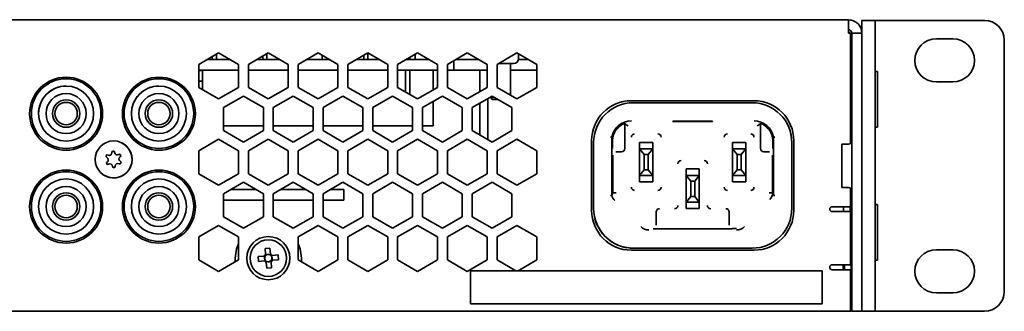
# Model space of a CAD drawing. Header units: millimetres. Extents: x 9 to 590, y 7 to 389.
# Tile 13 of 14: x 540 to 590, y 187 to 201. Entities that reach past the tile are written whole.
import ezdxf

# ---------------------------------------------------------------- set-up
doc = ezdxf.new("R2010")
doc.units = ezdxf.units.MM

msp = doc.modelspace()

# ---------------------------------------------------------------- linework, layer by layer
at = {"color": 7, "linetype": 'Continuous', "lineweight": 35}
for p, q in [((436.4181, 201.4207), (581.7515, 201.4207)), ((545.8487, 201.4215), (545.8487, 201.4207)), ((546.1306, 201.4215), (545.8487, 201.4215)), ((546.1306, 201.4215), (546.1306, 201.4207)), ((547.0334, 201.4215), (546.1306, 201.4215)), ((547.0334, 201.4215), (547.0334, 201.4207)), ((547.6543, 201.4215), (547.0334, 201.4215)), ((547.6543, 201.4215), (547.6543, 201.4207)), ((553.6777, 201.4215), (553.6777, 201.4207)), ((554.2825, 201.4215), (553.6777, 201.4215)), ((554.2825, 201.4215), (554.2825, 201.4207)), ((555.1896, 201.4215), (554.2825, 201.4215)), ((555.1896, 201.4215), (555.1896, 201.4207)), ((555.4919, 201.4215), (555.1896, 201.4215)), ((555.4919, 201.4215), (555.4919, 201.4207)), ((557.1768, 201.4215), (557.1768, 201.4207)), ((557.7778, 201.4215), (557.1768, 201.4215)), ((557.7778, 201.4215), (557.7778, 201.4207)), ((558.6858, 201.4215), (557.7778, 201.4215)), ((558.6858, 201.4215), (558.6858, 201.4207)), ((558.9928, 201.4215), (558.6858, 201.4215)), ((558.9928, 201.4215), (558.9928, 201.4207)), ((559.8102, 201.4215), (559.8102, 201.4207)), ((560.5358, 201.4215), (559.8102, 201.4215)), ((560.5358, 201.4215), (560.5358, 201.4207)), ((561.3937, 201.4215), (560.5358, 201.4215)), ((561.3937, 201.4215), (561.3937, 201.4207)), ((561.5261, 201.4215), (561.3937, 201.4215)), ((561.5261, 201.4215), (561.5261, 201.4207)), ((567.1777, 201.4215), (567.1777, 201.4207)), ((567.7825, 201.4215), (567.1777, 201.4215)), ((567.7825, 201.4215), (567.7825, 201.4207)), ((568.6896, 201.4215), (567.7825, 201.4215)), ((568.6896, 201.4215), (568.6896, 201.4207)), ((568.9919, 201.4215), (568.6896, 201.4215)), ((568.9919, 201.4215), (568.9919, 201.4207)), ((569.828, 201.4215), (569.828, 201.4207)), ((570.2711, 201.4215), (569.828, 201.4215)), ((570.2711, 201.4215), (570.2711, 201.4207)), ((571.1946, 201.4215), (570.2711, 201.4215)), ((571.1946, 201.4215), (571.1946, 201.4207)), ((571.675, 201.4215), (571.1946, 201.4215)), ((571.675, 201.4215), (571.675, 201.4207)), ((578.8281, 201.4215), (578.8281, 201.4207)), ((579.2681, 201.4215), (578.8281, 201.4215)), ((579.2681, 201.4215), (579.2681, 201.4207)), ((580.1916, 201.4215), (579.2681, 201.4215)), ((580.1916, 201.4215), (580.1916, 201.4207)), ((580.6749, 201.4215), (580.1916, 201.4215)), ((580.6749, 201.4215), (580.6749, 201.4207)), ((581.7515, 201.4207), (581.7515, 200.754)), ((582.4181, 201.3873), (583.0848, 201.3873)), ((582.4181, 200.754), (582.4181, 201.3873)), ((583.0848, 201.3873), (583.0848, 200.3873)), ((583.2515, 201.3873), (583.0848, 201.3873)), ((588.5848, 201.3873), (583.2515, 201.3873)), ((581.7515, 200.754), (581.8515, 200.754)), ((581.8515, 195.204), (581.8515, 200.754)), ((581.8848, 200.554), (581.8848, 199.9523)), ((581.9181, 200.754), (582.4181, 200.754)), ((581.9181, 200.62), (581.9181, 200.754)), ((581.9181, 200.62), (581.9181, 198.1559)), ((582.4181, 200.754), (582.4181, 200.62)), ((582.4181, 200.62), (582.4181, 198.1559)), ((582.419, 200.1763), (582.4181, 200.1763)), ((582.419, 199.7603), (582.419, 200.1763)), ((583.0848, 187.7873), (583.0848, 200.3873)), ((586.1681, 200.4623), (587.0015, 200.4623)), ((589.5848, 187.7873), (589.5848, 200.3873)), ((549.0848, 199.1781), (550.0848, 199.7555)), ((549.7601, 199.568), (549.7601, 199.4215)), ((549.9735, 199.6912), (549.9735, 199.4215)), ((549.9735, 199.6912), (549.9735, 199.4215)), ((550.0848, 199.7555), (551.0848, 199.1781)), ((551.5848, 199.1781), (552.5848, 199.7555)), ((552.3001, 199.5911), (552.3001, 199.4215)), ((552.5135, 199.7143), (552.5135, 199.4215)), ((552.5135, 199.7143), (552.5135, 199.4215)), ((552.5848, 199.7555), (553.5848, 199.1781)), ((554.0848, 199.1781), (555.0848, 199.7555)), ((555.0848, 199.7555), (556.0848, 199.1781)), ((555.2831, 199.4215), (555.2831, 199.641)), ((556.5848, 199.1781), (557.5848, 199.7555)), ((557.3801, 199.6373), (557.3801, 199.4215)), ((557.5848, 199.7555), (558.5848, 199.1781)), ((557.5935, 199.7505), (557.5935, 199.4215)), ((557.5935, 199.7505), (557.5935, 199.4215)), ((559.0848, 199.1781), (560.0848, 199.7555)), ((559.6904, 199.4215), (559.6904, 199.5277)), ((559.6904, 199.5277), (559.6904, 199.4215)), ((559.6915, 199.5284), (559.6915, 199.4215)), ((559.9698, 199.6891), (559.9698, 199.4215)), ((560.0848, 199.7555), (561.0848, 199.1781)), ((561.5848, 199.1781), (562.5848, 199.7555)), ((562.5848, 199.7555), (563.5848, 199.1781)), ((564.0848, 199.1781), (565.0848, 199.7555)), ((565.0848, 199.7555), (566.0848, 199.1781)), ((565.1681, 199.4818), (565.1681, 199.7074)), ((581.9181, 199.9523), (581.8515, 199.9523)), ((582.419, 199.7603), (582.4181, 199.7603)), ((582.419, 198.838), (582.419, 199.7603)), ((549.0848, 198.0234), (549.0848, 199.1781)), ((550.6633, 199.4215), (549.5063, 199.4215)), ((550.6068, 199.4541), (550.6068, 199.4215)), ((551.0848, 199.1781), (551.0848, 198.0234)), ((551.5848, 198.0234), (551.5848, 199.1781)), ((553.1633, 199.4215), (552.0063, 199.4215)), ((553.1468, 199.431), (553.1468, 199.4215)), ((553.5848, 199.1781), (553.5848, 198.0234)), ((554.0848, 198.0234), (554.0848, 199.1781)), ((555.6633, 199.4215), (554.5063, 199.4215)), ((556.0848, 199.1781), (556.0848, 198.0234)), ((556.5848, 198.0234), (556.5848, 199.1781)), ((558.1633, 199.4215), (557.0063, 199.4215)), ((558.5848, 199.1781), (558.5848, 198.0234)), ((559.0848, 198.0234), (559.0848, 199.1781)), ((560.6633, 199.4215), (559.5063, 199.4215)), ((561.0848, 199.1781), (561.0848, 198.0234)), ((561.5848, 198.0234), (561.5848, 199.1781)), ((561.9181, 199.3706), (561.9181, 198.8914)), ((563.1633, 199.4215), (562.0063, 199.4215)), ((563.5848, 199.1781), (563.5848, 198.0234)), ((564.0848, 198.0234), (564.0848, 199.1781)), ((564.907, 199.2207), (564.1585, 199.2207)), ((564.7515, 197.6385), (564.7515, 199.2207)), ((565.6633, 199.4215), (565.1611, 199.4215)), ((566.0848, 199.1781), (566.0848, 198.0234)), ((551.0848, 198.8914), (549.0848, 198.8914)), ((549.0848, 198.8777), (549.2769, 198.8777)), ((549.2769, 198.8914), (549.2769, 198.8777)), ((549.2769, 198.8777), (549.2769, 198.3358)), ((553.5848, 198.8914), (551.5848, 198.8914)), ((556.0848, 198.8914), (554.0848, 198.8914)), ((558.5848, 198.8914), (556.5848, 198.8914)), ((561.0848, 198.8914), (559.0848, 198.8914)), ((559.4766, 198.8914), (559.4766, 197.7972)), ((559.6904, 197.6738), (559.6904, 198.8914)), ((559.6904, 198.8914), (559.6904, 197.6738)), ((559.6915, 198.8914), (559.6915, 197.6732)), ((560.8735, 197.9014), (560.8735, 198.8914)), ((560.8735, 197.9014), (560.8735, 198.8914)), ((561.0848, 198.888), (560.8735, 198.888)), ((561.9181, 198.8914), (561.5848, 198.8914)), ((563.5848, 198.888), (561.5848, 198.888)), ((563.215, 198.888), (563.215, 197.8099)), ((566.0848, 198.888), (564.7515, 198.888)), ((581.8515, 198.5557), (581.9181, 198.5557)), ((581.8848, 198.5557), (581.8848, 198.0873)), ((582.419, 198.838), (582.4181, 198.838)), ((582.419, 198.3317), (582.419, 198.838)), ((583.2181, 198.8207), (583.0848, 198.8207)), ((583.2181, 198.8207), (583.2181, 197.4396)), ((549.0848, 198.3358), (549.2769, 198.3358)), ((550.0848, 197.4461), (549.0848, 198.0234)), ((549.2769, 198.3358), (549.2769, 197.9125)), ((551.0848, 198.0234), (550.0848, 197.4461)), ((552.5848, 197.4461), (551.5848, 198.0234)), ((553.5848, 198.0234), (552.5848, 197.4461)), ((555.0848, 197.4461), (554.0848, 198.0234)), ((556.0848, 198.0234), (555.0848, 197.4461)), ((557.5848, 197.4461), (556.5848, 198.0234)), ((558.5848, 198.0234), (557.5848, 197.4461)), ((560.0848, 197.4461), (559.0848, 198.0234)), ((561.0848, 198.0234), (560.0848, 197.4461)), ((562.5848, 197.4461), (561.5848, 198.0234)), ((563.5848, 198.0234), (562.5848, 197.4461)), ((565.0848, 197.4461), (564.0848, 198.0234)), ((566.0848, 198.0234), (565.0848, 197.4461)), ((581.9181, 198.0873), (581.8515, 198.0873)), ((581.9181, 197.2899), (581.9181, 198.1559)), ((582.419, 198.3317), (582.4181, 198.3317)), ((582.4181, 198.1559), (582.4181, 197.2899)), ((587.0015, 198.2957), (586.1681, 198.2957)), ((550.3348, 197.0131), (551.3348, 197.5904)), ((551.3348, 197.5904), (552.3348, 197.0131)), ((552.8348, 197.0131), (553.8348, 197.5904)), ((553.8348, 197.5904), (554.8348, 197.0131)), ((555.3348, 197.0131), (556.3348, 197.5904)), ((556.3348, 197.5904), (557.3348, 197.0131)), ((557.8348, 197.0131), (558.8348, 197.5904)), ((558.8348, 197.5904), (559.8348, 197.0131)), ((560.3348, 197.0131), (561.3348, 197.5904)), ((561.3348, 197.5904), (562.3348, 197.0131)), ((562.8348, 197.0131), (563.8348, 197.5904)), ((563.7515, 197.5423), (563.7515, 197.5142)), ((563.7515, 197.5142), (563.845, 197.4207)), ((563.7515, 197.5142), (563.9669, 197.5142)), ((563.8348, 197.5904), (564.8348, 197.0131)), ((550.3348, 195.8584), (550.3348, 197.0131)), ((552.3348, 197.0131), (552.3348, 195.8584)), ((552.8348, 195.8584), (552.8348, 197.0131)), ((554.8348, 197.0131), (554.8348, 195.8584)), ((555.3348, 195.8584), (555.3348, 197.0131)), ((557.3348, 197.0131), (557.3348, 195.8584)), ((557.8348, 195.8584), (557.8348, 197.0131)), ((559.8348, 197.0131), (559.8348, 195.8584)), ((560.3348, 195.8584), (560.3348, 197.0131)), ((560.8735, 196.0994), (560.8735, 197.3241)), ((560.8735, 196.0994), (560.8735, 197.3241)), ((562.3348, 197.0131), (562.3348, 195.8584)), ((562.8348, 195.8584), (562.8348, 197.0131)), ((563.215, 197.2326), (563.215, 195.6389)), ((563.615, 195.4079), (563.615, 197.4635)), ((563.615, 197.4635), (563.615, 195.4079)), ((563.845, 197.4207), (564.1288, 197.4207)), ((564.8348, 197.0131), (564.8348, 195.8584)), ((577.0015, 197.354), (570.8348, 197.354)), ((576.9015, 197.2547), (570.9348, 197.2547)), ((581.9181, 197.2899), (581.9181, 187.7873)), ((582.4181, 197.2899), (582.4181, 187.7873)), ((583.2181, 197.4396), (583.2181, 196.0207)), ((541.0346, 196.7102), (541.0346, 196.7102)), ((543.8032, 196.7102), (543.8032, 196.7102)), ((545.6998, 196.7102), (545.6998, 196.7102)), ((548.4684, 196.7102), (548.4684, 196.7102)), ((581.8515, 196.754), (581.9181, 196.754)), ((581.8848, 196.754), (581.8848, 195.2373)), ((552.3348, 196.0994), (550.3348, 196.0994)), ((554.8348, 196.0994), (552.8348, 196.0994)), ((557.3348, 196.0994), (555.3348, 196.0994)), ((559.8348, 196.0994), (557.8348, 196.0994)), ((560.8735, 196.0994), (560.3348, 196.0994)), ((560.8735, 196.0994), (560.8735, 196.0994)), ((570.5015, 196.2116), (570.5015, 196.2192)), ((570.5015, 194.9547), (570.5015, 196.2192)), ((570.5015, 196.2116), (570.5015, 194.9547)), ((572.9182, 196.3196), (572.9182, 196.3351)), ((572.9182, 196.3351), (574.9182, 196.3351)), ((572.9182, 196.3351), (572.9182, 196.3196)), ((574.9182, 196.3196), (572.9182, 196.3196)), ((574.9182, 196.3351), (574.9182, 196.3196)), ((577.3348, 196.2192), (577.3348, 194.9547)), ((577.3348, 194.9547), (577.3348, 196.2116)), ((583.0848, 196.0207), (583.2181, 196.0207)), ((551.3348, 195.281), (550.3348, 195.8584)), ((552.3348, 195.8584), (551.3348, 195.281)), ((553.8348, 195.281), (552.8348, 195.8584)), ((554.8348, 195.8584), (553.8348, 195.281)), ((556.3348, 195.281), (555.3348, 195.8584)), ((557.3348, 195.8584), (556.3348, 195.281)), ((558.8348, 195.281), (557.8348, 195.8584)), ((559.8348, 195.8584), (558.8348, 195.281)), ((561.3348, 195.281), (560.3348, 195.8584)), ((562.3348, 195.8584), (561.3348, 195.281)), ((563.8348, 195.281), (562.8348, 195.8584)), ((564.8348, 195.8584), (563.8348, 195.281)), ((578.831, 195.7811), (578.831, 195.7811)), ((545.2219, 195.2385), (545.2219, 195.2385)), ((549.0848, 194.848), (550.0848, 195.4254)), ((550.0848, 195.4254), (551.0848, 194.848)), ((551.5848, 194.848), (552.5848, 195.4254)), ((552.5848, 195.4254), (553.5848, 194.848)), ((554.0848, 194.848), (555.0848, 195.4254)), ((555.0848, 195.4254), (556.0848, 194.848)), ((556.5848, 194.848), (557.5848, 195.4254)), ((557.5848, 195.4254), (558.5848, 194.848)), ((559.0848, 194.848), (560.0848, 195.4254)), ((560.0848, 195.4254), (561.0848, 194.848)), ((561.5848, 194.848), (562.5848, 195.4254)), ((562.5848, 195.4254), (563.5848, 194.848)), ((564.0848, 194.848), (565.0848, 195.4254)), ((565.0848, 195.4254), (566.0848, 194.848)), ((568.8348, 195.354), (568.8348, 191.854)), ((568.9348, 195.2547), (568.9348, 191.9547)), ((569.8512, 195.5246), (569.8512, 192.6051)), ((569.8925, 194.9547), (569.8925, 195.415)), ((571.9182, 195.263), (571.2515, 195.263)), ((571.2515, 195.0047), (571.2515, 195.263)), ((571.9182, 195.263), (571.9182, 193.2797)), ((571.9182, 195.263), (571.9182, 195.0047)), ((576.5848, 195.263), (575.9182, 195.263)), ((575.9182, 195.0047), (575.9182, 195.263)), ((576.5848, 195.263), (576.5848, 193.2797)), ((576.5848, 195.263), (576.5848, 195.0047)), ((577.9438, 195.415), (577.9438, 194.9547)), ((577.9851, 192.6051), (577.9851, 195.5246)), ((578.9015, 191.9547), (578.9015, 195.2547)), ((578.9015, 191.9547), (578.9015, 195.2547)), ((579.0015, 191.854), (579.0015, 195.354)), ((581.7515, 195.1707), (581.4181, 195.1707)), ((581.4181, 195.1707), (581.4181, 194.0873)), ((549.0848, 193.6933), (549.0848, 194.848)), ((551.0848, 194.848), (551.0848, 193.6933)), ((551.5848, 193.6933), (551.5848, 194.848)), ((553.5848, 194.848), (553.5848, 193.6933)), ((554.0848, 193.6933), (554.0848, 194.848)), ((556.0848, 194.848), (556.0848, 193.6933)), ((556.5848, 193.6933), (556.5848, 194.848)), ((558.5848, 194.848), (558.5848, 193.6933)), ((559.0848, 193.6933), (559.0848, 194.848)), ((561.0848, 194.848), (561.0848, 193.6933)), ((561.5848, 193.6933), (561.5848, 194.848)), ((563.5848, 194.848), (563.5848, 193.6933)), ((564.0848, 193.6933), (564.0848, 194.848)), ((566.0848, 194.848), (566.0848, 193.6933)), ((569.9002, 192.7243), (569.9002, 194.6214)), ((570.0617, 194.788), (570.3348, 194.788)), ((571.2515, 194.938), (571.2515, 195.0047)), ((571.2515, 193.6047), (571.2515, 194.938)), ((571.2515, 194.938), (571.4848, 194.6547)), ((571.9182, 194.938), (571.2515, 194.938)), ((571.2515, 194.938), (571.9182, 194.938)), ((571.4848, 194.6547), (571.4848, 193.888)), ((571.6848, 194.6547), (571.4848, 194.6547)), ((571.6848, 194.6547), (571.9182, 194.938)), ((571.6848, 193.888), (571.6848, 194.6547)), ((571.9182, 195.0047), (571.9182, 194.938)), ((571.9182, 193.6047), (571.9182, 194.938)), ((575.9182, 194.938), (575.9182, 195.0047)), ((575.9182, 193.6047), (575.9182, 194.938)), ((575.9182, 194.938), (576.1515, 194.6547)), ((576.5848, 194.938), (575.9182, 194.938)), ((575.9182, 194.938), (576.5848, 194.938)), ((576.1515, 194.6547), (576.1515, 193.888)), ((576.3515, 194.6547), (576.1515, 194.6547)), ((576.3515, 194.6547), (576.5848, 194.938)), ((576.3515, 193.888), (576.3515, 194.6547)), ((576.5848, 195.0047), (576.5848, 194.938)), ((576.5848, 193.6047), (576.5848, 194.938)), ((577.3407, 194.9108), (577.3407, 194.9108)), ((577.5015, 194.788), (577.7747, 194.788)), ((577.9361, 194.6214), (577.9361, 192.7243)), ((581.4181, 194.0873), (581.4181, 193.004)), ((544.3927, 193.5801), (544.3927, 193.5801)), ((550.0848, 193.116), (549.0848, 193.6933)), ((551.0848, 193.6933), (550.0848, 193.116)), ((552.5848, 193.116), (551.5848, 193.6933)), ((553.5848, 193.6933), (552.5848, 193.116)), ((555.0848, 193.116), (554.0848, 193.6933)), ((556.0848, 193.6933), (555.0848, 193.116)), ((557.5848, 193.116), (556.5848, 193.6933)), ((558.5848, 193.6933), (557.5848, 193.116)), ((560.0848, 193.116), (559.0848, 193.6933)), ((561.0848, 193.6933), (560.0848, 193.116)), ((562.5848, 193.116), (561.5848, 193.6933)), ((563.5848, 193.6933), (562.5848, 193.116)), ((565.0848, 193.116), (564.0848, 193.6933)), ((566.0848, 193.6933), (565.0848, 193.116)), ((571.4848, 193.888), (571.2515, 193.6047)), ((571.2515, 193.6047), (571.9182, 193.6047)), ((571.9182, 193.6047), (571.2515, 193.6047)), ((571.2515, 193.538), (571.2515, 193.6047)), ((571.6848, 193.888), (571.4848, 193.888)), ((571.9182, 193.6047), (571.6848, 193.888)), ((571.9182, 193.6047), (571.9182, 193.538)), ((571.9182, 193.6047), (571.9182, 193.6047)), ((574.2515, 193.9297), (573.5848, 193.9297)), ((573.5848, 193.9297), (573.5848, 193.6714)), ((573.5848, 193.6047), (573.5848, 193.6714)), ((573.5848, 193.6047), (573.5848, 192.2714)), ((573.5848, 193.6047), (573.8182, 193.3214)), ((574.2515, 193.6047), (573.5848, 193.6047)), ((573.5848, 193.6047), (574.2515, 193.6047)), ((574.0182, 193.3214), (574.2515, 193.6047)), ((574.2515, 193.9297), (574.2515, 193.6714)), ((574.2515, 193.9297), (574.2515, 191.9464)), ((574.2515, 193.6714), (574.2515, 193.6047)), ((574.2515, 193.6047), (574.2515, 192.2714)), ((576.1515, 193.888), (575.9182, 193.6047)), ((575.9182, 193.6047), (576.5848, 193.6047)), ((576.5848, 193.6047), (575.9182, 193.6047)), ((575.9182, 193.538), (575.9182, 193.6047)), ((576.3515, 193.888), (576.1515, 193.888)), ((576.5848, 193.6047), (576.3515, 193.888)), ((576.5848, 193.6047), (576.5848, 193.6047)), ((576.5848, 193.6047), (576.5848, 193.538)), ((550.3348, 192.6829), (551.3348, 193.2603)), ((551.3348, 193.2603), (552.3348, 192.6829)), ((552.8348, 192.6829), (553.8348, 193.2603)), ((553.8348, 193.2603), (554.8348, 192.6829)), ((555.3348, 192.6829), (556.3348, 193.2603)), ((556.3348, 193.2603), (557.3348, 192.6829)), ((557.8348, 192.6829), (558.8348, 193.2603)), ((558.8348, 193.2603), (559.8348, 192.6829)), ((560.3348, 192.6829), (561.3348, 193.2603)), ((561.3348, 193.2603), (562.3348, 192.6829)), ((562.8348, 192.6829), (563.8348, 193.2603)), ((563.8348, 193.2603), (564.8348, 192.6829)), ((571.2515, 193.2797), (571.2515, 193.538)), ((571.2515, 193.2797), (571.9182, 193.2797)), ((571.9182, 193.2797), (571.2515, 193.2797)), ((571.9182, 193.2797), (571.9182, 193.538)), ((573.8182, 193.3214), (574.0182, 193.3214)), ((573.8182, 193.3214), (573.8182, 192.5547)), ((574.0182, 192.5547), (574.0182, 193.3214)), ((575.9182, 193.2797), (575.9182, 193.538)), ((576.5848, 193.2797), (575.9182, 193.2797)), ((575.9182, 193.2797), (576.5848, 193.2797)), ((576.5848, 193.2797), (576.5848, 193.538)), ((550.3348, 191.5282), (550.3348, 192.6829)), ((551.9738, 192.8914), (550.6959, 192.8914)), ((552.3348, 192.6829), (552.3348, 191.5282)), ((552.8348, 191.5282), (552.8348, 192.6829)), ((554.4738, 192.8914), (553.1959, 192.8914)), ((554.8348, 192.6829), (554.8348, 191.5282)), ((555.3348, 191.5282), (555.3348, 192.6829)), ((556.3781, 192.8914), (555.6959, 192.8914)), ((556.3781, 192.8914), (556.3781, 192.3579)), ((557.3348, 192.6829), (557.3348, 191.5282)), ((557.8348, 191.5282), (557.8348, 192.6829)), ((559.8348, 192.6829), (559.8348, 191.5282)), ((560.3348, 191.5282), (560.3348, 192.6829)), ((562.3348, 192.6829), (562.3348, 191.5282)), ((562.8348, 191.5282), (562.8348, 192.6829)), ((564.8348, 192.6829), (564.8348, 191.5282)), ((569.9003, 192.7243), (569.9002, 192.7243)), ((581.4181, 193.004), (581.7515, 193.004)), ((581.8515, 192.0373), (581.8515, 192.9707)), ((581.8848, 192.9373), (581.8848, 191.4207)), ((552.3348, 192.3579), (550.3348, 192.3579)), ((554.8348, 192.3579), (552.8348, 192.3579)), ((555.3781, 192.3579), (555.3348, 192.3579)), ((556.3781, 192.3579), (555.3781, 192.3579)), ((573.8182, 192.5547), (573.5848, 192.2714)), ((573.5848, 192.2714), (574.2515, 192.2714)), ((574.2515, 192.2714), (573.5848, 192.2714)), ((573.5848, 192.2047), (573.5848, 192.2714)), ((573.5848, 191.9464), (573.5848, 192.2047)), ((573.8182, 192.5547), (574.0182, 192.5547)), ((574.2515, 192.2714), (574.0182, 192.5547)), ((574.2515, 192.2714), (574.2515, 192.2714)), ((574.2515, 192.2714), (574.2515, 192.2047)), ((574.2515, 192.2047), (574.2515, 191.9464)), ((583.2181, 192.154), (583.0848, 192.154)), ((583.2181, 192.154), (583.2181, 190.7704)), ((541.0346, 192.0451), (541.0346, 192.0451)), ((543.8032, 192.0451), (543.8032, 192.0451)), ((545.6998, 192.0451), (545.6998, 192.0451)), ((548.4684, 192.0451), (548.4684, 192.0451)), ((572.0861, 191.7714), (572.0861, 191.1023)), ((574.2515, 191.9464), (573.5848, 191.9464)), ((573.5848, 191.9464), (574.2515, 191.9464)), ((575.7502, 191.1023), (575.7502, 191.7714)), ((581.8515, 192.0373), (580.9348, 192.0373)), ((580.9348, 191.7873), (581.1848, 191.7873)), ((581.1848, 191.7873), (581.8515, 191.7873)), ((581.4948, 191.7873), (581.4948, 192.0373)), ((581.5015, 191.7873), (581.5015, 192.0373)), ((581.8348, 191.7873), (581.8348, 192.0373)), ((581.8515, 189.1207), (581.8515, 191.7873)), ((549.0848, 190.5179), (550.0848, 191.0952)), ((550.0848, 191.0952), (551.0848, 190.5179)), ((551.3348, 190.9509), (550.3348, 191.5282)), ((552.3348, 191.5282), (551.3348, 190.9509)), ((553.8348, 190.9509), (552.8348, 191.5282)), ((554.8348, 191.5282), (553.8348, 190.9509)), ((554.0848, 190.5179), (555.0848, 191.0952)), ((555.0848, 191.0952), (556.0848, 190.5179)), ((556.3348, 190.9509), (555.3348, 191.5282)), ((557.3348, 191.5282), (556.3348, 190.9509)), ((556.5848, 190.5179), (557.5848, 191.0952)), ((557.5848, 191.0952), (558.5848, 190.5179)), ((558.8348, 190.9509), (557.8348, 191.5282)), ((559.8348, 191.5282), (558.8348, 190.9509)), ((559.0848, 190.5179), (560.0848, 191.0952)), ((560.0848, 191.0952), (561.0848, 190.5179)), ((561.3348, 190.9509), (560.3348, 191.5282)), ((562.3348, 191.5282), (561.3348, 190.9509)), ((561.5848, 190.5179), (562.5848, 191.0952)), ((562.5848, 191.0952), (563.5848, 190.5179)), ((563.8348, 190.9509), (562.8348, 191.5282)), ((564.8348, 191.5282), (563.8348, 190.9509)), ((564.0848, 190.5179), (565.0848, 191.0952)), ((565.0848, 191.0952), (566.0848, 190.5179)), ((569.0053, 191.4283), (569.0053, 191.4283)), ((581.9181, 191.4207), (581.8515, 191.4207)), ((575.6389, 190.9239), (572.1974, 190.9239)), ((576.1277, 190.9364), (575.9167, 190.9364)), ((581.9181, 190.954), (581.8515, 190.954)), ((583.2181, 190.7704), (583.2181, 189.354)), ((549.0848, 189.3632), (549.0848, 190.5179)), ((551.0848, 190.5179), (551.0848, 189.3632)), ((554.0848, 189.3632), (554.0848, 190.5179)), ((556.0848, 190.5179), (556.0848, 189.3632)), ((556.5848, 189.3632), (556.5848, 190.5179)), ((558.5848, 190.5179), (558.5848, 189.3632)), ((559.0848, 189.3632), (559.0848, 190.5179)), ((561.0848, 190.5179), (561.0848, 189.3632)), ((561.5848, 189.3632), (561.5848, 190.5179)), ((563.5848, 190.5179), (563.5848, 189.3632)), ((564.0848, 189.3632), (564.0848, 190.5179)), ((566.0848, 190.5179), (566.0848, 189.3632)), ((552.4224, 189.9427), (552.6683, 189.9622)), ((552.4463, 189.6404), (552.4224, 189.9427)), ((552.4488, 189.6097), (552.4894, 189.6129)), ((552.654, 189.6259), (552.6947, 189.6292)), ((552.6683, 189.9622), (552.6922, 189.6598)), ((552.7405, 189.59), (552.7437, 189.5494)), ((552.7712, 189.5925), (553.0735, 189.6164)), ((553.0735, 189.6164), (553.093, 189.3705)), ((570.8348, 189.854), (577.0015, 189.854)), ((570.9348, 189.9547), (576.9015, 189.9547)), ((570.9348, 189.9547), (576.9015, 189.9547)), ((581.8515, 189.954), (581.9181, 189.954)), ((581.8848, 189.954), (581.8848, 189.7873)), ((581.8848, 189.7873), (581.8848, 188.7873)), ((581.9181, 189.7873), (581.9129, 189.7821)), ((586.1681, 189.879), (587.0015, 189.879)), ((550.0848, 188.7858), (549.0848, 189.3632)), ((551.0848, 189.3632), (550.0848, 188.7858)), ((550.9177, 189.2667), (550.9181, 189.2873)), ((550.9181, 189.2873), (550.9181, 189.454)), ((552.0766, 189.5374), (552.379, 189.5614)), ((552.0961, 189.2916), (552.0766, 189.5374)), ((552.3984, 189.3155), (552.0961, 189.2916)), ((552.4129, 189.5231), (552.4096, 189.5638)), ((552.4291, 189.3179), (552.4259, 189.3586)), ((552.5157, 189.282), (552.475, 189.2788)), ((552.5013, 188.9458), (552.4774, 189.2481)), ((552.7209, 189.2983), (552.6802, 189.2951)), ((552.7233, 189.2676), (552.7472, 188.9653)), ((552.7568, 189.3848), (552.76, 189.3441)), ((553.093, 189.3705), (552.7907, 189.3466)), ((555.0848, 188.7858), (554.0848, 189.3632)), ((554.2515, 189.454), (554.2515, 189.2873)), ((554.2515, 189.2873), (554.2519, 189.2667)), ((556.0848, 189.3632), (555.0848, 188.7858)), ((557.5848, 188.7858), (556.5848, 189.3632)), ((558.5848, 189.3632), (557.5848, 188.7858)), ((560.0848, 188.7858), (559.0848, 189.3632)), ((561.0848, 189.3632), (560.0848, 188.7858)), ((562.5848, 188.7858), (561.5848, 189.3632)), ((563.5848, 189.3632), (562.5848, 188.7858)), ((565.0238, 188.8211), (564.0848, 189.3632)), ((566.0848, 189.3632), (565.1459, 188.8211)), ((581.1848, 189.1207), (580.9348, 189.1207)), ((581.8515, 189.1207), (581.1848, 189.1207)), ((581.4848, 189.1207), (581.4848, 188.8707)), ((581.5515, 188.8707), (581.5515, 189.1207)), ((582.419, 189.5074), (582.4181, 189.5074)), ((582.419, 189.4154), (582.4181, 189.4154)), ((582.419, 189.3559), (582.4181, 189.3559)), ((582.419, 189.4154), (582.419, 189.5074)), ((582.419, 189.3559), (582.419, 189.4154)), ((582.419, 188.5277), (582.419, 189.3559)), ((583.0848, 189.354), (583.2181, 189.354)), ((550.0822, 188.7873), (550.0874, 188.7873)), ((552.7472, 188.9653), (552.5013, 188.9458)), ((555.0822, 188.7873), (555.0874, 188.7873)), ((557.5822, 188.7873), (557.5874, 188.7873)), ((560.0822, 188.7873), (560.0874, 188.7873)), ((562.5822, 188.7873), (562.5874, 188.7873)), ((562.7558, 187.1544), (562.7558, 188.8211)), ((562.7558, 188.8211), (580.4225, 188.8211)), ((580.4225, 188.8211), (580.4225, 187.1544)), ((580.9348, 188.8707), (581.8515, 188.8707)), ((581.8515, 186.7873), (581.8515, 188.8707)), ((581.8515, 188.7873), (581.8848, 188.7873)), ((581.8848, 188.7873), (581.8848, 188.6207)), ((581.8848, 187.354), (581.8848, 188.6207)), ((581.9129, 188.6259), (581.9181, 188.6207)), ((582.419, 188.5277), (582.4181, 188.5277)), ((582.419, 187.7592), (582.419, 188.5277)), ((581.8848, 187.889), (581.9181, 187.889)), ((581.9181, 186.7873), (581.9181, 187.7873)), ((582.4181, 187.7873), (582.4181, 186.7873)), ((582.419, 187.7592), (582.4181, 187.7592)), ((582.419, 187.6673), (582.4181, 187.6673)), ((582.419, 187.6673), (582.419, 187.7592)), ((583.0848, 187.7873), (583.0848, 186.7873)), ((587.0015, 187.7123), (586.1681, 187.7123)), ((580.4225, 187.1544), (562.7558, 187.1544)), ((581.8792, 187.1207), (581.8848, 187.1207)), ((581.8848, 187.1873), (581.8848, 187.354)), ((581.8848, 187.1207), (581.8848, 186.7873)), ((436.3181, 186.7873), (581.8515, 186.7873)), ((581.8848, 186.7873), (581.8515, 186.7873)), ((581.8848, 186.8341), (581.9181, 186.8418)), ((582.4181, 186.7873), (581.9181, 186.7873)), ((583.0848, 186.7873), (582.4181, 186.7873)), ((583.2515, 186.7873), (583.0848, 186.7873)), ((588.5848, 186.7873), (583.2515, 186.7873))]:
    msp.add_line(p, q, dxfattribs=at)
at = {"color": 7, "linetype": 'Continuous', "lineweight": 35, "flags": 128}
for points in [[(581.7515, 200.8207), (581.7872, 200.7897), (581.8181, 200.754)], [(578.9015, 195.2547), (578.8631, 195.6449), (578.831, 195.7811)], [(550.9181, 189.454), (550.9857, 189.9235), (551.0848, 190.1805)], [(554.0848, 190.1805), (554.184, 189.9235), (554.2515, 189.454)], [(581.9129, 189.7821), (581.8935, 189.7645), (581.8848, 189.7577)], [(581.8848, 188.6503), (581.8935, 188.6435), (581.9129, 188.6259)]]:
    msp.add_lwpolyline(points, dxfattribs=at)
at = {"color": 7, "linetype": 'Continuous', "lineweight": 35}
for centre, radius in [((542.4181, 196.7059), 1.8333), ((547.0848, 196.7059), 1.8333), ((544.8073, 194.4093), 0.9271), ((542.4181, 192.0393), 1.8333), ((547.0848, 192.0393), 1.8333), ((552.5848, 189.454), 1.0833), ((552.5848, 189.454), 0.9167)]:
    msp.add_circle(centre, radius, dxfattribs=at)
for centre, radius, start, end in [((581.7515, 200.754), 0.6667, 0, 90), ((588.5848, 200.3873), 1, 0, 90), ((581.7515, 200.754), 0.1667, 0, 90), ((581.5515, 200.554), 0.3333, 0, 25.84193), ((586.1681, 199.379), 1.0833, 90, 270), ((587.0015, 199.379), 1.0833, 270, 90), ((564.907, 199.4818), 0.2611, 270, 0), ((542.4189, 196.7102), 1.7484, 90, 270), ((542.4189, 196.7102), 1.7484, 90, 270), ((542.4189, 196.7102), 1.3843, 90, 270), ((542.4189, 196.7102), 1.3843, 90, 181.82673), ((542.4189, 196.7102), 1.7484, 270, 90), ((542.4189, 196.7102), 1.7484, 270, 90), ((542.4189, 196.7102), 1.3843, 270, 90), ((542.4189, 196.7102), 1.3843, 270, 90), ((547.0841, 196.7102), 1.7484, 90, 270), ((547.0841, 196.7102), 1.7484, 90, 270), ((547.0841, 196.7102), 1.3843, 90, 270), ((547.0841, 196.7102), 1.3843, 90, 181.82673), ((547.0841, 196.7102), 1.7484, 270, 90), ((547.0841, 196.7102), 1.7484, 270, 90), ((547.0841, 196.7102), 1.3843, 270, 90), ((547.0841, 196.7102), 1.3843, 270, 90), ((542.4189, 196.7102), 1.0075, 90, 270), ((542.4189, 196.7102), 1.0075, 90, 180), ((542.4189, 196.7102), 1.0075, 270, 90), ((542.4189, 196.7102), 1.0075, 0, 90), ((547.0841, 196.7102), 1.0075, 90, 270), ((547.0841, 196.7102), 1.0075, 90, 180), ((547.0841, 196.7102), 1.0075, 270, 90), ((547.0841, 196.7102), 1.0075, 0, 90), ((542.4189, 196.7102), 0.69, 90, 270), ((542.4189, 196.7102), 0.563, 90, 180), ((542.4189, 196.7102), 0.563, 0, 180), ((542.4189, 196.7102), 0.69, 270, 90), ((542.4189, 196.7102), 0.563, 360, 90), ((547.0841, 196.7102), 0.69, 90, 270), ((547.0841, 196.7102), 0.563, 90, 180), ((547.0841, 196.7102), 0.563, 0, 180), ((547.0841, 196.7102), 0.69, 270, 90), ((547.0841, 196.7102), 0.563, 360, 90), ((570.8348, 195.354), 2, 90, 180), ((570.9348, 195.2547), 2, 90, 180), ((576.9015, 195.2547), 2, 0, 90), ((577.0015, 195.354), 2, 0, 90), ((542.4189, 196.7102), 0.563, 180, 270), ((542.4189, 196.7102), 0.563, 270, 360), ((547.0841, 196.7102), 0.563, 180, 270), ((547.0841, 196.7102), 0.563, 270, 360), ((570.8348, 195.338), 1.0012, 90, 169.25816), ((570.8348, 195.338), 0.9438, 121.99036, 145.27158), ((577.0015, 195.338), 1.0012, 10.74184, 90), ((577.0015, 195.338), 0.9438, 34.72842, 58.00964), ((571.0015, 195.5214), 0.1654, 90, 180), ((572.1682, 195.5214), 0.1654, 0, 90), ((575.6682, 195.5214), 0.1654, 90, 180), ((576.8348, 195.5214), 0.1654, 0, 90), ((544.8073, 194.4093), 0.9271, 243.43496, 63.43496), ((581.7515, 195.3373), 0.1667, 270, 0), ((544.4997, 194.5678), 0.0688, 62.74022, 242.74022), ((544.4997, 194.5678), 0.0688, 62.74022, 242.74022), ((544.5912, 194.7454), 0.131, 242.74022, 2.74022), ((544.5912, 194.7454), 0.131, 242.74022, 2.74022), ((544.7908, 194.7549), 0.0688, 2.74022, 182.74022), ((544.7908, 194.7549), 0.0688, 63.43496, 182.74022), ((544.9903, 194.7645), 0.131, 182.74022, 302.74022), ((544.9903, 194.7645), 0.131, 243.43496, 302.74022), ((545.0984, 194.5964), 0.0688, 302.74022, 122.74022), ((545.0984, 194.5964), 0.0688, 63.43496, 122.74022), ((545.2064, 194.4284), 0.131, 122.74022, 242.74022), ((570.3348, 194.9547), 0.1667, 270, 0), ((577.5015, 194.9547), 0.1667, 180, 270), ((577.5015, 194.9547), 0.1667, 180, 270), ((544.5163, 194.2222), 0.0688, 122.74022, 302.74022), ((544.5163, 194.2222), 0.0688, 122.74022, 243.43496), ((544.4082, 194.3902), 0.131, 302.74022, 62.74022), ((544.4082, 194.3902), 0.131, 302.74022, 62.74022), ((544.6243, 194.0541), 0.131, 2.74022, 122.74022), ((544.6243, 194.0541), 0.131, 2.74022, 63.43496), ((544.8239, 194.0637), 0.0688, 182.74022, 2.74022), ((544.8239, 194.0637), 0.0688, 182.74022, 243.43496), ((545.0234, 194.0732), 0.131, 62.74022, 182.74022), ((545.1149, 194.2508), 0.0688, 242.74022, 62.74022), ((573.3348, 194.188), 0.1654, 90, 180), ((574.5015, 194.188), 0.1654, 0, 90), ((542.4189, 192.0451), 1.7484, 90, 270), ((542.4189, 192.0451), 1.7484, 90, 270), ((542.4189, 192.0451), 1.7484, 270, 90), ((542.4189, 192.0451), 1.7484, 270, 90), ((547.0841, 192.0451), 1.7484, 90, 270), ((547.0841, 192.0451), 1.7484, 90, 270), ((547.0841, 192.0451), 1.7484, 270, 90), ((547.0841, 192.0451), 1.7484, 270, 90), ((542.4189, 192.0451), 1.3843, 90, 270), ((542.4189, 192.0451), 1.3843, 90, 270), ((542.4189, 192.0451), 1.0075, 90, 270), ((542.4189, 192.0451), 1.0075, 90, 180), ((542.4189, 192.0451), 1.3843, 270, 90), ((542.4189, 192.0451), 1.3843, 270, 90), ((542.4189, 192.0451), 1.0075, 270, 90), ((542.4189, 192.0451), 1.0075, 0, 90), ((547.0841, 192.0451), 1.3843, 90, 270), ((547.0841, 192.0451), 1.3843, 90, 270), ((547.0841, 192.0451), 1.0075, 90, 270), ((547.0841, 192.0451), 1.0075, 90, 180), ((547.0841, 192.0451), 1.3843, 270, 90), ((547.0841, 192.0451), 1.3843, 270, 90), ((547.0841, 192.0451), 1.0075, 270, 90), ((547.0841, 192.0451), 1.0075, 0, 90), ((542.4189, 192.0451), 0.69, 90, 270), ((542.4189, 192.0451), 0.563, 90, 180), ((542.4189, 192.0451), 0.563, 0, 180), ((542.4189, 192.0451), 0.69, 270, 90), ((542.4189, 192.0451), 0.563, 360, 90), ((547.0841, 192.0451), 0.69, 90, 270), ((547.0841, 192.0451), 0.563, 90, 180), ((547.0841, 192.0451), 0.563, 0, 180), ((547.0841, 192.0451), 0.69, 270, 90), ((547.0841, 192.0451), 0.563, 360, 90), ((570.4015, 192.7451), 0.5678, 194.2794, 225), ((571.0015, 193.0214), 0.1654, 180, 270), ((572.1682, 193.0214), 0.1654, 270, 0), ((575.6682, 193.0214), 0.1654, 180, 270), ((576.8348, 193.0214), 0.1654, 270, 0), ((577.4348, 192.7451), 0.5017, 315, 357.61984), ((581.7515, 192.8373), 0.1667, 0, 90), ((573.0015, 192.1047), 0.1776, 270, 0), ((574.8348, 192.1047), 0.1776, 180, 270), ((542.4189, 192.0451), 0.563, 180, 270), ((542.4189, 192.0451), 0.563, 270, 360), ((547.0841, 192.0451), 0.563, 180, 270), ((547.0841, 192.0451), 0.563, 270, 360), ((570.8348, 191.854), 2, 180, 270), ((570.9348, 191.9547), 2, 180, 270), ((572.2515, 191.7714), 0.1654, 90, 180), ((575.5848, 191.7714), 0.1654, 0, 90), ((576.9015, 191.9547), 2, 270, 0), ((576.9015, 191.9547), 2, 270, 0), ((577.0015, 191.854), 2, 270, 0), ((580.9348, 191.9123), 0.125, 90, 270), ((570.9348, 191.9547), 2, 195.2595, 270), ((571.7086, 191.438), 0.5678, 225, 270), ((576.1277, 191.438), 0.5678, 270, 315), ((552.5848, 189.454), 0.2322, 126.61551, 152.44409), ((552.5848, 189.454), 0.1853, 120.96792, 136.24801), ((552.5848, 189.454), 0.1853, 68.09168, 120.96792), ((552.5848, 189.454), 0.1853, 52.81159, 68.09168), ((552.5848, 189.454), 0.2322, 36.61551, 62.44409), ((552.5848, 189.454), 0.1853, 46.24801, 52.81159), ((552.5848, 189.454), 0.1853, 30.96792, 46.24801), ((586.1681, 188.7957), 1.0833, 90, 270), ((587.0015, 188.7957), 1.0833, 270, 90), ((552.5848, 189.454), 0.2322, 216.61551, 242.44409), ((552.5848, 189.454), 0.1853, 158.09168, 210.96792), ((552.5848, 189.454), 0.1853, 142.81159, 158.09168), ((552.5848, 189.454), 0.1853, 210.96792, 226.24801), ((552.5848, 189.454), 0.1853, 136.24801, 142.81159), ((552.5848, 189.454), 0.1853, 226.24801, 232.81159), ((552.5848, 189.454), 0.1853, 232.81159, 248.09168), ((552.5848, 189.454), 0.1853, 248.09168, 300.96792), ((552.5848, 189.454), 0.1853, 300.96792, 316.24801), ((552.5848, 189.454), 0.1853, 316.24801, 322.81159), ((552.5848, 189.454), 0.2322, 306.61551, 332.44409), ((552.5848, 189.454), 0.1853, 322.81159, 338.09168), ((552.5848, 189.454), 0.1853, 338.09168, 30.96792), ((580.9348, 188.9957), 0.125, 90, 270), ((581.7181, 188.6207), 0.1667, 0, 36.8699), ((588.5848, 187.7873), 1, 270, 0), ((581.7181, 187.354), 0.1667, 323.1301, 0), ((581.4848, 187.1873), 0.4, 336.44354, 0)]:
    msp.add_arc(centre, radius, start, end, dxfattribs=at)
for centre, major_axis, start_param, end_param in [((552.583, 189.4771), (-0.0131, 0.1648), 5.7547968, 6.8115738), ((552.5617, 189.4522), (0.1648, 0.0131), 2.6132042, 3.6699811), ((552.5866, 189.4309), (-0.0131, 0.1648), 2.6132042, 3.6699811), ((552.6079, 189.4558), (0.1648, 0.0131), 5.7547968, 6.8115738)]:
    msp.add_ellipse(centre, major_axis=major_axis, ratio=0.9901159, start_param=start_param, end_param=end_param, dxfattribs=at)
for points, knots in [([(570.5015, 196.2192), (570.5015, 196.2197), (570.4806, 196.2127), (570.4323, 196.1915), (570.4136, 196.1827), (570.3746, 196.1623), (570.3546, 196.1508), (570.3348, 196.1385)], [0, 0, 0, 0, 0.5, 0.5, 0.75, 0.75, 1, 1, 1, 1]), ([(570.5015, 196.2116), (570.5017, 196.2114), (570.5076, 196.2074), (570.5277, 196.1934), (570.5418, 196.1835), (570.5905, 196.1483), (570.6302, 196.1185), (570.6682, 196.0881)], [0, 0, 0, 0, 0.25, 0.25, 0.5, 0.5, 1, 1, 1, 1]), ([(577.3348, 196.2116), (577.3346, 196.2114), (577.3287, 196.2074), (577.3086, 196.1934), (577.2945, 196.1835), (577.2458, 196.1483), (577.2061, 196.1185), (577.1682, 196.0881)], [0, 0, 0, 0, 0.25, 0.25, 0.5, 0.5, 1, 1, 1, 1]), ([(577.5015, 196.1385), (577.4619, 196.1632), (577.4208, 196.1842), (577.3718, 196.2057), (577.3584, 196.2109), (577.3398, 196.2179), (577.3348, 196.2194), (577.3348, 196.2192)], [0, 0, 0, 0, 0.5, 0.5, 0.75, 0.75, 1, 1, 1, 1]), ([(569.8512, 195.5246), (569.851, 195.5246), (569.8437, 195.5253), (569.8191, 195.5276), (569.8018, 195.5292), (569.7845, 195.5308)], [0, 0, 0, 0, 0.5, 0.5, 1, 1, 1, 1]), ([(570.0592, 195.8757), (570.0336, 195.8388), (570.0111, 195.8009), (569.9717, 195.7229), (569.955, 195.683), (569.9275, 195.6036), (569.9167, 195.5637), (569.9044, 195.5037), (569.9009, 195.4836), (569.8968, 195.454), (569.8956, 195.4443), (569.8941, 195.4305), (569.8936, 195.426), (569.8929, 195.4183), (569.8925, 195.4148), (569.8925, 195.415)], [0, 0, 0, 0, 0.25, 0.25, 0.5, 0.5, 0.75, 0.75, 0.875, 0.875, 0.9375, 0.9375, 0.96875, 0.96875, 1, 1, 1, 1]), ([(577.9438, 195.415), (577.9438, 195.4148), (577.9434, 195.4184), (577.9427, 195.4261), (577.9422, 195.4306), (577.9407, 195.4445), (577.9395, 195.4542), (577.9354, 195.4836), (577.9319, 195.5038), (577.9196, 195.5639), (577.9087, 195.6038), (577.8677, 195.7225), (577.8283, 195.8019), (577.7772, 195.8757)], [0, 0, 0, 0, 0.03125, 0.03125, 0.0625, 0.0625, 0.125, 0.125, 0.25, 0.25, 0.5, 0.5, 1, 1, 1, 1]), ([(577.9851, 195.5246), (577.9853, 195.5246), (577.9926, 195.5253), (578.0172, 195.5276), (578.0345, 195.5292), (578.0518, 195.5308)], [0, 0, 0, 0, 0.5, 0.5, 1, 1, 1, 1]), ([(569.8925, 195.415), (569.8891, 195.4299), (569.8856, 195.4412), (569.8787, 195.4619), (569.8753, 195.471), (569.865, 195.4965), (569.8581, 195.5111), (569.8512, 195.5246)], [0, 0, 0, 0, 0.25, 0.25, 0.5, 0.5, 1, 1, 1, 1]), ([(577.9851, 195.5246), (577.9782, 195.5111), (577.9713, 195.4965), (577.961, 195.471), (577.9576, 195.4619), (577.9507, 195.4412), (577.9473, 195.4299), (577.9438, 195.415)], [0, 0, 0, 0, 0.5, 0.5, 0.75, 0.75, 1, 1, 1, 1]), ([(569.8512, 192.6051), (569.851, 192.6051), (569.8437, 192.6041), (569.8191, 192.6011), (569.8017, 192.599), (569.7845, 192.597)], [0, 0, 0, 0, 0.5, 0.5, 1, 1, 1, 1]), ([(569.8512, 192.6051), (569.8594, 192.6177), (569.8676, 192.6311), (569.8798, 192.6557), (569.8839, 192.6645), (569.89, 192.6809), (569.8921, 192.6868), (569.8951, 192.6976), (569.8962, 192.7015), (569.8982, 192.7109), (569.8992, 192.7157), (569.9002, 192.7243)], [0, 0, 0, 0, 0.5, 0.5, 0.75, 0.75, 0.875, 0.875, 0.9375, 0.9375, 1, 1, 1, 1]), ([(569.9003, 192.7243), (569.9007, 192.7243), (569.9189, 192.7247), (569.9803, 192.726), (570.0238, 192.727), (570.0669, 192.7281)], [0, 0, 0, 0, 0.5, 0.5, 1, 1, 1, 1]), ([(577.9361, 192.7243), (577.9357, 192.7243), (577.9349, 192.7243), (577.9299, 192.7244), (577.9222, 192.7246), (577.9118, 192.7248), (577.899, 192.7251), (577.8841, 192.7254), (577.8674, 192.7258), (577.8493, 192.7262), (577.8301, 192.7266), (577.8102, 192.7271), (577.7899, 192.7276), (577.7762, 192.7279), (577.7694, 192.7281)], [0, 0, 0, 0, 0.08829507, 0.1756868, 0.26217581, 0.34776264, 0.43244771, 0.51623132, 0.59911361, 0.68109454, 0.76217397, 0.84235161, 0.9216271, 1, 1, 1, 1]), ([(577.9361, 192.7243), (577.9371, 192.7157), (577.9381, 192.7109), (577.9401, 192.7015), (577.9412, 192.6976), (577.9442, 192.6868), (577.9463, 192.6809), (577.9524, 192.6646), (577.9565, 192.6557), (577.9688, 192.6311), (577.9769, 192.6177), (577.9851, 192.6051)], [0, 0, 0, 0, 0.0625, 0.0625, 0.125, 0.125, 0.25, 0.25, 0.5, 0.5, 1, 1, 1, 1]), ([(577.9851, 192.6051), (577.9853, 192.6051), (577.9926, 192.6041), (578.0172, 192.6011), (578.0346, 192.599), (578.0518, 192.597)], [0, 0, 0, 0, 0.5, 0.5, 1, 1, 1, 1]), ([(572.0738, 190.9242), (572.0656, 190.9242), (572.0485, 190.9243), (572.0233, 190.9245), (571.9962, 190.9247), (571.9647, 190.925), (571.9421, 190.9252), (571.9291, 190.9254)], [0, 0, 0, 0, 0.1524979, 0.3184557, 0.4985597, 0.7094158, 1, 1, 1, 1]), ([(575.9072, 190.9254), (575.8943, 190.9252), (575.8718, 190.925), (575.8364, 190.9247), (575.8016, 190.9244), (575.7751, 190.9243), (575.7626, 190.9242)], [0, 0, 0, 0, 0.2870563, 0.501919, 0.7641619, 1, 1, 1, 1])]:
    msp.add_open_spline(points, degree=3, knots=knots, dxfattribs=at)
for points in [[(570.5015, 196.2116), (570.5015, 196.2116), (570.5015, 196.2116), (570.5015, 196.2116)], [(572.1974, 190.9239), (572.1539, 190.9239), (572.112, 190.924), (572.0738, 190.9242)], [(575.7626, 190.9242), (575.7243, 190.924), (575.6826, 190.9239), (575.6389, 190.9239)], [(552.4463, 189.6404), (552.4478, 189.622), (552.4493, 189.603), (552.4509, 189.5822)], [(552.6922, 189.6598), (552.6937, 189.6415), (552.6952, 189.6225), (552.6968, 189.6016)], [(552.7712, 189.5925), (552.7528, 189.591), (552.7338, 189.5895), (552.713, 189.5879)], [(552.379, 189.5614), (552.3973, 189.5629), (552.4163, 189.5644), (552.4372, 189.566)], [(552.3984, 189.3155), (552.4168, 189.317), (552.4358, 189.3185), (552.4566, 189.3201)], [(552.4774, 189.2481), (552.4759, 189.2665), (552.4744, 189.2855), (552.4728, 189.3063)], [(552.7233, 189.2676), (552.7218, 189.286), (552.7203, 189.305), (552.7187, 189.3258)], [(552.7907, 189.3466), (552.7723, 189.3451), (552.7533, 189.3436), (552.7325, 189.342)]]:
    msp.add_open_spline(points, degree=3, dxfattribs=at)

doc.saveas('drawing.dxf')
